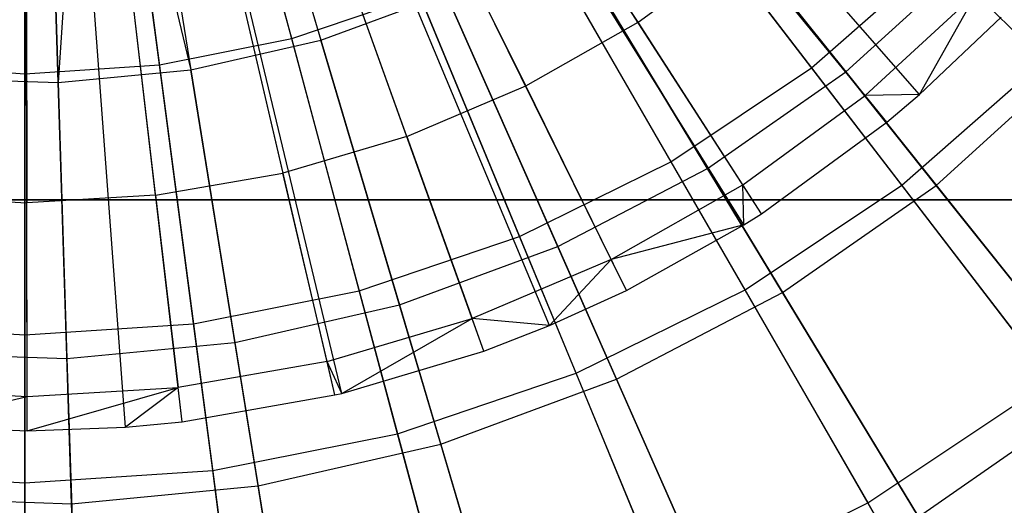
# Model space of a CAD drawing. Extents: x 0.2 to 40.1, y -6.7 to 6.7.
# Tile 21 of 256: x 2.558 to 3.2, y -4.333 to -4.016. Entities that reach past the tile are written whole.
import ezdxf

# ---------------------------------------------------------------- set-up
doc = ezdxf.new("R2010")
doc.units = 0
doc.header["$MEASUREMENT"] = 0
doc.layers.get('0').update_dxf_attribs({"color": 13, "linetype": 'CONTINUOUS'})

# ---------------------------------------------------------------- blocks, each defined once
blk = doc.blocks.new('SNOWBALL_XIV_PM3_STL')
at = {"color": 0}
for p, q in [((3.14479, -4.06525, 9.36372), (2.67954, -3.53331, 9.58026)), ((3.14479, -4.06525, 9.36372), (2.67954, -3.53331, 9.58026)), ((3.12351, -4.08328, 9.36372), (2.67524, -3.53696, 9.58026)), ((3.12351, -4.08328, 9.36372), (2.67524, -3.53696, 9.58026)), ((3.03028, -4.15016, 9.36372), (2.65639, -3.55048, 9.58026)), ((3.03028, -4.15016, 9.36372), (2.65639, -3.55048, 9.58026)), ((3.04179, -4.14287, 9.36372), (2.65871, -3.54901, 9.58026)), ((3.04179, -4.14287, 9.36372), (2.65871, -3.54901, 9.58026)), ((2.9538, -4.19275, 9.36372), (2.64092, -3.55909, 9.58026)), ((2.9538, -4.19275, 9.36372), (2.64092, -3.55909, 9.58026)), ((2.86071, -4.23228, 9.36372), (2.6221, -3.56709, 9.58026)), ((2.86071, -4.23228, 9.36372), (2.6221, -3.56709, 9.58026)), ((2.90363, -4.21561, 9.36372), (2.63078, -3.56372, 9.58026)), ((2.90363, -4.21561, 9.36372), (2.63078, -3.56372, 9.58026)), ((2.76813, -4.25989, 9.36372), (2.60337, -3.57267, 9.58026)), ((2.76813, -4.25989, 9.36372), (2.60337, -3.57267, 9.58026)), ((2.76371, -4.26094, 9.36372), (2.60337, -3.57267, 9.58026)), ((2.76371, -4.26094, 9.36372), (2.60337, -3.57267, 9.58026)), ((2.56311, -4.2843, 9.36372), (2.56192, -3.57761, 9.58026)), ((2.56311, -4.2843, 9.36372), (2.56192, -3.57761, 9.58026)), ((2.62727, -4.28186, 9.36372), (2.57489, -3.57711, 9.58026)), ((2.62727, -4.28186, 9.36372), (2.57489, -3.57711, 9.58026)), ((2.66408, -4.27835, 9.36372), (2.58233, -3.57641, 9.58026)), ((2.66408, -4.27835, 9.36372), (2.58233, -3.57641, 9.58026)), ((2.73558, -4.02876, 9.33175), (2.66342, -3.75945, 9.41227)), ((2.73558, -4.02876, 9.33175), (2.66342, -3.75945, 9.41227)), ((2.67353, -3.75659, 9.47658), (2.75459, -4.02972, 9.41009)), ((2.67353, -3.75659, 9.47658), (2.75459, -4.02972, 9.41009)), ((2.56161, -4.05166, 9.33175), (2.56161, -3.77285, 9.41227)), ((2.56161, -4.05166, 9.33175), (2.56161, -3.77285, 9.41227)), ((2.58335, -4.0574, 9.41009), (2.57422, -3.77265, 9.47658)), ((2.58335, -4.0574, 9.41009), (2.57422, -3.77265, 9.47658)), ((2.60273, -3.77069, 9.47658), (2.58335, -4.0574, 9.41009)), ((2.60273, -3.77069, 9.47658), (2.58335, -4.0574, 9.41009)), ((2.60273, -3.77069, 9.47658), (2.66986, -4.04906, 9.41009)), ((2.60273, -3.77069, 9.47658), (2.66986, -4.04906, 9.41009)), ((2.64935, -4.04591, 9.33175), (2.61295, -3.76948, 9.41227)), ((2.64935, -4.04591, 9.33175), (2.61295, -3.76948, 9.41227)), ((2.62439, -3.76781, 9.47658), (2.66986, -4.04906, 9.41009)), ((2.62439, -3.76781, 9.47658), (2.66986, -4.04906, 9.41009)), ((2.90901, -3.83224, 4.924), (3.07435, -4.04771, 5.02626)), ((2.90901, -3.83224, 4.924), (3.07435, -4.04771, 5.02626)), ((2.92293, -3.83258, 4.85734), (3.09666, -4.05042, 4.94654)), ((2.92293, -3.83258, 4.85734), (3.09666, -4.05042, 4.94654)), ((3.22542, -4.0433, 9.2171), (3.0369, -3.85479, 9.33175)), ((3.22542, -4.0433, 9.2171), (3.0369, -3.85479, 9.33175)), ((2.84695, -3.87371, 4.924), (2.98274, -4.10892, 5.02626)), ((2.84695, -3.87371, 4.924), (2.98274, -4.10892, 5.02626)), ((2.86203, -3.87506, 4.85734), (3.00647, -4.11333, 4.94654)), ((2.86203, -3.87506, 4.85734), (3.00647, -4.11333, 4.94654)), ((2.78, -3.90673, 4.924), (2.88393, -4.15764, 5.02626)), ((2.78, -3.90673, 4.924), (2.88393, -4.15764, 5.02626)), ((2.96128, -4.01806, 9.42828), (2.88794, -3.90437, 9.47775)), ((2.96128, -4.01806, 9.42828), (2.88794, -3.90437, 9.47775)), ((2.79619, -3.90941, 4.85734), (2.90897, -4.16419, 4.94654)), ((2.79619, -3.90941, 4.85734), (2.90897, -4.16419, 4.94654)), ((3.13309, -4.12426, 9.2171), (2.9708, -3.91276, 9.33175)), ((3.13309, -4.12426, 9.2171), (2.9708, -3.91276, 9.33175)), ((3.15565, -4.12439, 9.3089), (2.9845, -3.90978, 9.41009)), ((3.15565, -4.12439, 9.3089), (2.9845, -3.90978, 9.41009)), ((2.70931, -3.93072, 4.924), (2.77961, -4.19306, 5.02626)), ((2.70931, -3.93072, 4.924), (2.77961, -4.19306, 5.02626)), ((2.7265, -3.93506, 4.85734), (2.80578, -4.20217, 4.94654)), ((2.7265, -3.93506, 4.85734), (2.80578, -4.20217, 4.94654)), ((2.88805, -4.05958, 9.42828), (2.82815, -3.93827, 9.47775)), ((2.88805, -4.05958, 9.42828), (2.82815, -3.93827, 9.47775)), ((2.6361, -3.94528, 4.924), (2.67155, -4.21455, 5.02626)), ((2.6361, -3.94528, 4.924), (2.67155, -4.21455, 5.02626)), ((2.56161, -3.95017, 4.924), (2.56161, -4.22176, 5.02626)), ((2.56161, -3.95017, 4.924), (2.56161, -4.22176, 5.02626)), ((2.6541, -3.95158, 4.85734), (2.69857, -4.22664, 4.94654)), ((2.6541, -3.95158, 4.85734), (2.69857, -4.22664, 4.94654)), ((2.58019, -3.95871, 4.85734), (2.58912, -4.2372, 4.94654)), ((2.58019, -3.95871, 4.85734), (2.58912, -4.2372, 4.94654)), ((2.81056, -4.09248, 9.42828), (2.76488, -3.96513, 9.47775)), ((2.81056, -4.09248, 9.42828), (2.76488, -3.96513, 9.47775)), ((3.03099, -4.19249, 9.2171), (2.89769, -3.96161, 9.33175)), ((3.03099, -4.19249, 9.2171), (2.89769, -3.96161, 9.33175)), ((3.05551, -4.19424, 9.3089), (2.91322, -3.9595, 9.41009)), ((3.05551, -4.19424, 9.3089), (2.91322, -3.9595, 9.41009)), ((2.96128, -4.01806, 9.42828), (3.0293, -3.96846, 9.42828)), ((2.96128, -4.01806, 9.42828), (3.0293, -3.96846, 9.42828)), ((3.10925, -4.0659, 9.37421), (3.0293, -3.96846, 9.42828)), ((3.10925, -4.0659, 9.37421), (3.0293, -3.96846, 9.42828)), ((3.07435, -4.04771, 5.02626), (3.15718, -3.97506, 5.02626)), ((3.07435, -4.04771, 5.02626), (3.15718, -3.97506, 5.02626)), ((3.09666, -4.05042, 4.94654), (3.17806, -3.97649, 4.94654)), ((3.09666, -4.05042, 4.94654), (3.17806, -3.97649, 4.94654)), ((3.15718, -3.97506, 5.02626), (3.33871, -4.15659, 5.16159)), ((3.15718, -3.97506, 5.02626), (3.33871, -4.15659, 5.16159)), ((2.69896, -3.98461, 9.47775), (2.72983, -4.11633, 9.42828)), ((2.69896, -3.98461, 9.47775), (2.72983, -4.11633, 9.42828)), ((2.6469, -4.13083, 9.42828), (2.63125, -3.99645, 9.47775)), ((2.6469, -4.13083, 9.42828), (2.63125, -3.99645, 9.47775)), ((2.56263, -4.00049, 9.47775), (2.56286, -4.13578, 9.42828)), ((2.56263, -4.00049, 9.47775), (2.56286, -4.13578, 9.42828)), ((2.73558, -4.02876, 9.33175), (2.81884, -4.00049, 9.33175)), ((2.73558, -4.02876, 9.33175), (2.81884, -4.00049, 9.33175)), ((2.75459, -4.02972, 9.41009), (2.83616, -3.9997, 9.41009)), ((2.75459, -4.02972, 9.41009), (2.83616, -3.9997, 9.41009)), ((2.92086, -4.2468, 9.2171), (2.81884, -4.00049, 9.33175)), ((2.92086, -4.2468, 9.2171), (2.81884, -4.00049, 9.33175)), ((2.94727, -4.25071, 9.3089), (2.83616, -3.9997, 9.41009)), ((2.94727, -4.25071, 9.3089), (2.83616, -3.9997, 9.41009)), ((3.10925, -4.0659, 9.37421), (3.18176, -3.99912, 9.37421)), ((3.10925, -4.0659, 9.37421), (3.18176, -3.99912, 9.37421)), ((3.14479, -4.06525, 9.36372), (3.18176, -3.99912, 9.37421)), ((3.14479, -4.06525, 9.36372), (3.18176, -3.99912, 9.37421)), ((3.14479, -4.06525, 9.36372), (3.19791, -4.01476, 9.36372)), ((3.14479, -4.06525, 9.36372), (3.19791, -4.01476, 9.36372)), ((2.88805, -4.05958, 9.42828), (2.96128, -4.01806, 9.42828)), ((2.88805, -4.05958, 9.42828), (2.96128, -4.01806, 9.42828)), ((3.0296, -4.12398, 9.37421), (2.96128, -4.01806, 9.42828)), ((3.0296, -4.12398, 9.37421), (2.96128, -4.01806, 9.42828)), ((2.64935, -4.04591, 9.33175), (2.73558, -4.02876, 9.33175)), ((2.64935, -4.04591, 9.33175), (2.73558, -4.02876, 9.33175)), ((2.66986, -4.04906, 9.41009), (2.75459, -4.02972, 9.41009)), ((2.66986, -4.04906, 9.41009), (2.75459, -4.02972, 9.41009)), ((2.80458, -4.28627, 9.2171), (2.73558, -4.02876, 9.33175)), ((2.80458, -4.28627, 9.2171), (2.73558, -4.02876, 9.33175)), ((2.8327, -4.29287, 9.3089), (2.75459, -4.02972, 9.41009)), ((2.8327, -4.29287, 9.3089), (2.75459, -4.02972, 9.41009)), ((3.15565, -4.12439, 9.3089), (3.24602, -4.04231, 9.3089)), ((3.15565, -4.12439, 9.3089), (3.24602, -4.04231, 9.3089)), ((2.47388, -4.04591, 9.33175), (2.56161, -4.05166, 9.33175)), ((2.47388, -4.04591, 9.33175), (2.56161, -4.05166, 9.33175)), ((2.56161, -4.05166, 9.33175), (2.64935, -4.04591, 9.33175)), ((2.56161, -4.05166, 9.33175), (2.64935, -4.04591, 9.33175)), ((2.68415, -4.31023, 9.2171), (2.64935, -4.04591, 9.33175)), ((2.68415, -4.31023, 9.2171), (2.64935, -4.04591, 9.33175)), ((2.98274, -4.10892, 5.02626), (3.07435, -4.04771, 5.02626)), ((2.98274, -4.10892, 5.02626), (3.07435, -4.04771, 5.02626)), ((3.07435, -4.04771, 5.02626), (3.23063, -4.25138, 5.16159)), ((3.07435, -4.04771, 5.02626), (3.23063, -4.25138, 5.16159)), ((3.13309, -4.12426, 9.2171), (3.22542, -4.0433, 9.2171)), ((3.13309, -4.12426, 9.2171), (3.22542, -4.0433, 9.2171)), ((2.49648, -4.05462, 9.41009), (2.58335, -4.0574, 9.41009)), ((2.49648, -4.05462, 9.41009), (2.58335, -4.0574, 9.41009)), ((2.56161, -4.31826, 9.2171), (2.56161, -4.05166, 9.33175)), ((2.56161, -4.31826, 9.2171), (2.56161, -4.05166, 9.33175)), ((2.58335, -4.0574, 9.41009), (2.66986, -4.04906, 9.41009)), ((2.58335, -4.0574, 9.41009), (2.66986, -4.04906, 9.41009)), ((2.71367, -4.32004, 9.3089), (2.66986, -4.04906, 9.41009)), ((2.71367, -4.32004, 9.3089), (2.66986, -4.04906, 9.41009)), ((3.00647, -4.11333, 4.94654), (3.09666, -4.05042, 4.94654)), ((3.00647, -4.11333, 4.94654), (3.09666, -4.05042, 4.94654)), ((3.09666, -4.05042, 4.94654), (3.26217, -4.25797, 5.06949)), ((3.09666, -4.05042, 4.94654), (3.26217, -4.25797, 5.06949)), ((2.59215, -4.33176, 9.3089), (2.58335, -4.0574, 9.41009)), ((2.59215, -4.33176, 9.3089), (2.58335, -4.0574, 9.41009)), ((2.81056, -4.09248, 9.42828), (2.88805, -4.05958, 9.42828)), ((2.81056, -4.09248, 9.42828), (2.88805, -4.05958, 9.42828)), ((2.94385, -4.17259, 9.37421), (2.88805, -4.05958, 9.42828)), ((2.94385, -4.17259, 9.37421), (2.88805, -4.05958, 9.42828)), ((3.0296, -4.12398, 9.37421), (3.10925, -4.0659, 9.37421)), ((3.0296, -4.12398, 9.37421), (3.10925, -4.0659, 9.37421)), ((3.14479, -4.06525, 9.36372), (3.10925, -4.0659, 9.37421)), ((3.14479, -4.06525, 9.36372), (3.10925, -4.0659, 9.37421)), ((3.12351, -4.08328, 9.36372), (3.10925, -4.0659, 9.37421)), ((3.12351, -4.08328, 9.36372), (3.10925, -4.0659, 9.37421)), ((3.12351, -4.08328, 9.36372), (3.14479, -4.06525, 9.36372)), ((3.12351, -4.08328, 9.36372), (3.14479, -4.06525, 9.36372)), ((3.04179, -4.14287, 9.36372), (3.12351, -4.08328, 9.36372)), ((3.04179, -4.14287, 9.36372), (3.12351, -4.08328, 9.36372)), ((2.81056, -4.09248, 9.42828), (2.72983, -4.11633, 9.42828)), ((2.81056, -4.09248, 9.42828), (2.72983, -4.11633, 9.42828)), ((2.81056, -4.09248, 9.42828), (2.85312, -4.21112, 9.37421)), ((2.81056, -4.09248, 9.42828), (2.85312, -4.21112, 9.37421)), ((2.88393, -4.15764, 5.02626), (2.98274, -4.10892, 5.02626)), ((2.88393, -4.15764, 5.02626), (2.98274, -4.10892, 5.02626)), ((2.98274, -4.10892, 5.02626), (3.1111, -4.33124, 5.16159)), ((2.98274, -4.10892, 5.02626), (3.1111, -4.33124, 5.16159)), ((2.6469, -4.13083, 9.42828), (2.72983, -4.11633, 9.42828)), ((2.6469, -4.13083, 9.42828), (2.72983, -4.11633, 9.42828)), ((2.75858, -4.23905, 9.37421), (2.72983, -4.11633, 9.42828)), ((2.75858, -4.23905, 9.37421), (2.72983, -4.11633, 9.42828)), ((2.90897, -4.16419, 4.94654), (3.00647, -4.11333, 4.94654)), ((2.90897, -4.16419, 4.94654), (3.00647, -4.11333, 4.94654)), ((3.00647, -4.11333, 4.94654), (3.14408, -4.34034, 5.06949)), ((3.00647, -4.11333, 4.94654), (3.14408, -4.34034, 5.06949)), ((2.94385, -4.17259, 9.37421), (3.0296, -4.12398, 9.37421)), ((2.94385, -4.17259, 9.37421), (3.0296, -4.12398, 9.37421)), ((3.03028, -4.15016, 9.36372), (3.0296, -4.12398, 9.37421)), ((3.03028, -4.15016, 9.36372), (3.0296, -4.12398, 9.37421)), ((3.04179, -4.14287, 9.36372), (3.0296, -4.12398, 9.37421)), ((3.04179, -4.14287, 9.36372), (3.0296, -4.12398, 9.37421)), ((3.03099, -4.19249, 9.2171), (3.13309, -4.12426, 9.2171)), ((3.03099, -4.19249, 9.2171), (3.13309, -4.12426, 9.2171)), ((3.05551, -4.19424, 9.3089), (3.15565, -4.12439, 9.3089)), ((3.05551, -4.19424, 9.3089), (3.15565, -4.12439, 9.3089)), ((3.28542, -4.32278, 9.0701), (3.13309, -4.12426, 9.2171)), ((3.28542, -4.32278, 9.0701), (3.13309, -4.12426, 9.2171)), ((3.31768, -4.32758, 9.17455), (3.15565, -4.12439, 9.3089)), ((3.31768, -4.32758, 9.17455), (3.15565, -4.12439, 9.3089)), ((2.47881, -4.13111, 9.42828), (2.56286, -4.13578, 9.42828)), ((2.47881, -4.13111, 9.42828), (2.56286, -4.13578, 9.42828)), ((2.6469, -4.13083, 9.42828), (2.56286, -4.13578, 9.42828)), ((2.6469, -4.13083, 9.42828), (2.56286, -4.13578, 9.42828)), ((2.6469, -4.13083, 9.42828), (2.66148, -4.25603, 9.37421)), ((2.6469, -4.13083, 9.42828), (2.66148, -4.25603, 9.37421)), ((0.8489, -4.13386, 50.87138), (39.43158, -4.13386, 50.87138)), ((39.43158, -4.13386, 50.91075), (0.8489, -4.13386, 50.91075)), ((0.8489, -4.13386, 50.87138), (39.43158, -4.13386, 50.87138)), ((39.43158, -4.13386, 50.91075), (0.8489, -4.13386, 50.91075)), ((2.56307, -4.26182, 9.37421), (2.56286, -4.13578, 9.42828)), ((2.56307, -4.26182, 9.37421), (2.56286, -4.13578, 9.42828)), ((3.03028, -4.15016, 9.36372), (3.04179, -4.14287, 9.36372)), ((3.03028, -4.15016, 9.36372), (3.04179, -4.14287, 9.36372)), ((3.03028, -4.15016, 9.36372), (2.94385, -4.17259, 9.37421)), ((3.03028, -4.15016, 9.36372), (2.94385, -4.17259, 9.37421)), ((2.9538, -4.19275, 9.36372), (3.03028, -4.15016, 9.36372)), ((2.9538, -4.19275, 9.36372), (3.03028, -4.15016, 9.36372)), ((2.77961, -4.19306, 5.02626), (2.88393, -4.15764, 5.02626)), ((2.77961, -4.19306, 5.02626), (2.88393, -4.15764, 5.02626)), ((2.88393, -4.15764, 5.02626), (2.98217, -4.39482, 5.16159)), ((2.88393, -4.15764, 5.02626), (2.98217, -4.39482, 5.16159)), ((2.80578, -4.20217, 4.94654), (2.90897, -4.16419, 4.94654)), ((2.80578, -4.20217, 4.94654), (2.90897, -4.16419, 4.94654)), ((2.90897, -4.16419, 4.94654), (3.01643, -4.40694, 5.06949)), ((2.90897, -4.16419, 4.94654), (3.01643, -4.40694, 5.06949)), ((2.94385, -4.17259, 9.37421), (2.85312, -4.21112, 9.37421)), ((2.94385, -4.17259, 9.37421), (2.85312, -4.21112, 9.37421)), ((2.90363, -4.21561, 9.36372), (2.94385, -4.17259, 9.37421)), ((2.90363, -4.21561, 9.36372), (2.94385, -4.17259, 9.37421)), ((2.9538, -4.19275, 9.36372), (2.94385, -4.17259, 9.37421)), ((2.9538, -4.19275, 9.36372), (2.94385, -4.17259, 9.37421)), ((2.67155, -4.21455, 5.02626), (2.77961, -4.19306, 5.02626)), ((2.67155, -4.21455, 5.02626), (2.77961, -4.19306, 5.02626)), ((2.77961, -4.19306, 5.02626), (2.84605, -4.44103, 5.16159)), ((2.77961, -4.19306, 5.02626), (2.84605, -4.44103, 5.16159)), ((2.90363, -4.21561, 9.36372), (2.9538, -4.19275, 9.36372)), ((2.90363, -4.21561, 9.36372), (2.9538, -4.19275, 9.36372)), ((2.92086, -4.2468, 9.2171), (3.03099, -4.19249, 9.2171)), ((2.92086, -4.2468, 9.2171), (3.03099, -4.19249, 9.2171)), ((2.94727, -4.25071, 9.3089), (3.05551, -4.19424, 9.3089)), ((2.94727, -4.25071, 9.3089), (3.05551, -4.19424, 9.3089)), ((3.1561, -4.40918, 9.0701), (3.03099, -4.19249, 9.2171)), ((3.1561, -4.40918, 9.0701), (3.03099, -4.19249, 9.2171)), ((3.19024, -4.41648, 9.17455), (3.05551, -4.19424, 9.3089)), ((3.19024, -4.41648, 9.17455), (3.05551, -4.19424, 9.3089)), ((2.69857, -4.22664, 4.94654), (2.80578, -4.20217, 4.94654)), ((2.69857, -4.22664, 4.94654), (2.80578, -4.20217, 4.94654)), ((2.80578, -4.20217, 4.94654), (2.88131, -4.45666, 5.06949)), ((2.80578, -4.20217, 4.94654), (2.88131, -4.45666, 5.06949)), ((2.45167, -4.21455, 5.02626), (2.56161, -4.22176, 5.02626)), ((2.45167, -4.21455, 5.02626), (2.56161, -4.22176, 5.02626)), ((2.56161, -4.22176, 5.02626), (2.67155, -4.21455, 5.02626)), ((2.56161, -4.22176, 5.02626), (2.67155, -4.21455, 5.02626)), ((2.67155, -4.21455, 5.02626), (2.70506, -4.46908, 5.16159)), ((2.67155, -4.21455, 5.02626), (2.70506, -4.46908, 5.16159)), ((2.75858, -4.23905, 9.37421), (2.85312, -4.21112, 9.37421)), ((2.75858, -4.23905, 9.37421), (2.85312, -4.21112, 9.37421)), ((2.76813, -4.25989, 9.36372), (2.85312, -4.21112, 9.37421)), ((2.76813, -4.25989, 9.36372), (2.85312, -4.21112, 9.37421)), ((2.86071, -4.23228, 9.36372), (2.85312, -4.21112, 9.37421)), ((2.86071, -4.23228, 9.36372), (2.85312, -4.21112, 9.37421)), ((2.90363, -4.21561, 9.36372), (2.85312, -4.21112, 9.37421)), ((2.90363, -4.21561, 9.36372), (2.85312, -4.21112, 9.37421)), ((2.86071, -4.23228, 9.36372), (2.90363, -4.21561, 9.36372)), ((2.86071, -4.23228, 9.36372), (2.90363, -4.21561, 9.36372)), ((2.56161, -4.22176, 5.02626), (2.56161, -4.47848, 5.16159)), ((2.56161, -4.22176, 5.02626), (2.56161, -4.47848, 5.16159)), ((2.58912, -4.2372, 4.94654), (2.69857, -4.22664, 4.94654)), ((2.58912, -4.2372, 4.94654), (2.69857, -4.22664, 4.94654)), ((2.69857, -4.22664, 4.94654), (2.74094, -4.4887, 5.06949)), ((2.69857, -4.22664, 4.94654), (2.74094, -4.4887, 5.06949)), ((2.47921, -4.23367, 4.94654), (2.58912, -4.2372, 4.94654)), ((2.47921, -4.23367, 4.94654), (2.58912, -4.2372, 4.94654)), ((2.76813, -4.25989, 9.36372), (2.86071, -4.23228, 9.36372)), ((2.76813, -4.25989, 9.36372), (2.86071, -4.23228, 9.36372)), ((2.58912, -4.2372, 4.94654), (2.59763, -4.50253, 5.06949)), ((2.58912, -4.2372, 4.94654), (2.59763, -4.50253, 5.06949)), ((2.75858, -4.23905, 9.37421), (2.66148, -4.25603, 9.37421)), ((2.75858, -4.23905, 9.37421), (2.66148, -4.25603, 9.37421)), ((2.76371, -4.26094, 9.36372), (2.75858, -4.23905, 9.37421)), ((2.76371, -4.26094, 9.36372), (2.75858, -4.23905, 9.37421)), ((2.76813, -4.25989, 9.36372), (2.75858, -4.23905, 9.37421)), ((2.76813, -4.25989, 9.36372), (2.75858, -4.23905, 9.37421)), ((2.80458, -4.28627, 9.2171), (2.92086, -4.2468, 9.2171)), ((2.80458, -4.28627, 9.2171), (2.92086, -4.2468, 9.2171)), ((3.01662, -4.47797, 9.0701), (2.92086, -4.2468, 9.2171)), ((3.01662, -4.47797, 9.0701), (2.92086, -4.2468, 9.2171)), ((2.8327, -4.29287, 9.3089), (2.94727, -4.25071, 9.3089)), ((2.8327, -4.29287, 9.3089), (2.94727, -4.25071, 9.3089)), ((3.05247, -4.48835, 9.17455), (2.94727, -4.25071, 9.3089)), ((3.05247, -4.48835, 9.17455), (2.94727, -4.25071, 9.3089)), ((3.1111, -4.33124, 5.16159), (3.23063, -4.25138, 5.16159)), ((3.1111, -4.33124, 5.16159), (3.23063, -4.25138, 5.16159)), ((2.46465, -4.25636, 9.37421), (2.56307, -4.26182, 9.37421)), ((2.46465, -4.25636, 9.37421), (2.56307, -4.26182, 9.37421)), ((2.56307, -4.26182, 9.37421), (2.66148, -4.25603, 9.37421)), ((2.56307, -4.26182, 9.37421), (2.66148, -4.25603, 9.37421)), ((2.56311, -4.2843, 9.36372), (2.66148, -4.25603, 9.37421)), ((2.56311, -4.2843, 9.36372), (2.66148, -4.25603, 9.37421)), ((2.66148, -4.25603, 9.37421), (2.62727, -4.28186, 9.36372)), ((2.66148, -4.25603, 9.37421), (2.62727, -4.28186, 9.36372)), ((2.66408, -4.27835, 9.36372), (2.66148, -4.25603, 9.37421)), ((2.66408, -4.27835, 9.36372), (2.66148, -4.25603, 9.37421)), ((2.76371, -4.26094, 9.36372), (2.76813, -4.25989, 9.36372)), ((2.76371, -4.26094, 9.36372), (2.76813, -4.25989, 9.36372)), ((3.14408, -4.34034, 5.06949), (3.26217, -4.25797, 5.06949)), ((3.14408, -4.34034, 5.06949), (3.26217, -4.25797, 5.06949)), ((2.48472, -4.28096, 9.36372), (2.56307, -4.26182, 9.37421)), ((2.48472, -4.28096, 9.36372), (2.56307, -4.26182, 9.37421)), ((2.56311, -4.2843, 9.36372), (2.56307, -4.26182, 9.37421)), ((2.56311, -4.2843, 9.36372), (2.56307, -4.26182, 9.37421)), ((2.66408, -4.27835, 9.36372), (2.76371, -4.26094, 9.36372)), ((2.66408, -4.27835, 9.36372), (2.76371, -4.26094, 9.36372)), ((2.62727, -4.28186, 9.36372), (2.66408, -4.27835, 9.36372)), ((2.62727, -4.28186, 9.36372), (2.66408, -4.27835, 9.36372)), ((2.48472, -4.28096, 9.36372), (2.56311, -4.2843, 9.36372)), ((2.48472, -4.28096, 9.36372), (2.56311, -4.2843, 9.36372)), ((2.56311, -4.2843, 9.36372), (2.62727, -4.28186, 9.36372)), ((2.56311, -4.2843, 9.36372), (2.62727, -4.28186, 9.36372)), ((2.68415, -4.31023, 9.2171), (2.80458, -4.28627, 9.2171)), ((2.68415, -4.31023, 9.2171), (2.80458, -4.28627, 9.2171)), ((2.86934, -4.52796, 9.0701), (2.80458, -4.28627, 9.2171)), ((2.86934, -4.52796, 9.0701), (2.80458, -4.28627, 9.2171)), ((2.71367, -4.32004, 9.3089), (2.8327, -4.29287, 9.3089)), ((2.71367, -4.32004, 9.3089), (2.8327, -4.29287, 9.3089)), ((2.90664, -4.54202, 9.17455), (2.8327, -4.29287, 9.3089)), ((2.90664, -4.54202, 9.17455), (2.8327, -4.29287, 9.3089)), ((2.43908, -4.31023, 9.2171), (2.56161, -4.31826, 9.2171)), ((2.43908, -4.31023, 9.2171), (2.56161, -4.31826, 9.2171)), ((2.56161, -4.31826, 9.2171), (2.68415, -4.31023, 9.2171)), ((2.56161, -4.31826, 9.2171), (2.68415, -4.31023, 9.2171)), ((2.71681, -4.5583, 9.0701), (2.68415, -4.31023, 9.2171)), ((2.71681, -4.5583, 9.0701), (2.68415, -4.31023, 9.2171)), ((2.56161, -4.56848, 9.0701), (2.56161, -4.31826, 9.2171)), ((2.56161, -4.56848, 9.0701), (2.56161, -4.31826, 9.2171)), ((2.59215, -4.33176, 9.3089), (2.71367, -4.32004, 9.3089)), ((2.59215, -4.33176, 9.3089), (2.71367, -4.32004, 9.3089)), ((2.75515, -4.57659, 9.17455), (2.71367, -4.32004, 9.3089)), ((2.75515, -4.57659, 9.17455), (2.71367, -4.32004, 9.3089)), ((2.47013, -4.32785, 9.3089), (2.59215, -4.33176, 9.3089)), ((2.47013, -4.32785, 9.3089), (2.59215, -4.33176, 9.3089)), ((2.98217, -4.39482, 5.16159), (3.1111, -4.33124, 5.16159)), ((2.98217, -4.39482, 5.16159), (3.1111, -4.33124, 5.16159)), ((3.1111, -4.33124, 5.16159), (3.23002, -4.53722, 5.32787)), ((3.1111, -4.33124, 5.16159), (3.23002, -4.53722, 5.32787)), ((2.60048, -4.59151, 9.17455), (2.59215, -4.33176, 9.3089)), ((2.60048, -4.59151, 9.17455), (2.59215, -4.33176, 9.3089))]:
    blk.add_line(p, q, dxfattribs=at)
blk = doc.blocks.new('GRUPUJ_1')
at = {"color": 0}
blk.add_blockref('SNOWBALL_XIV_PM3_STL', (-0.20617, 6.65964, -0.51186), dxfattribs=at)

msp = doc.modelspace()

# ---------------------------------------------------------------- block references
at = {"color": 0}
msp.add_blockref('GRUPUJ_1', (0.20617, -6.65964, 0.51186), dxfattribs=at)

doc.saveas('drawing.dxf')
